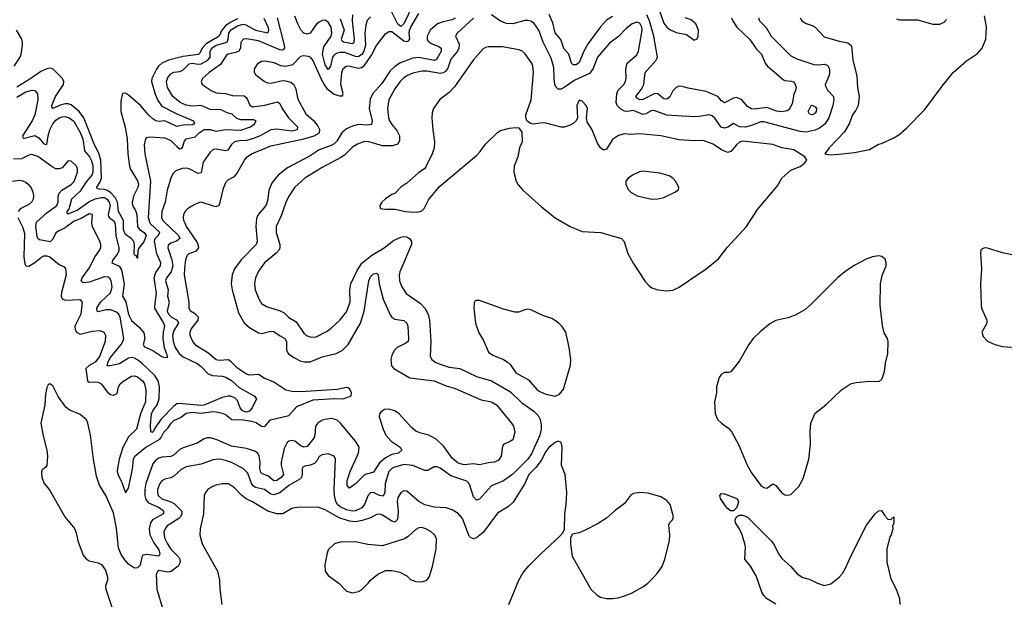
# Model space of a CAD drawing. Header units: inches. Extents: x 2001573 to 2220545, y 644482 to 846830.
# Tile 54 of 256: x 2042170 to 2048681, y 685603 to 689438. Entities that reach past the tile are written whole.
import ezdxf

# ---------------------------------------------------------------- set-up
doc = ezdxf.new("R2010")
doc.units = ezdxf.units.IN
doc.header["$MEASUREMENT"] = 0
doc.layers.add('C0648', color=7, linetype='Continuous')

msp = doc.modelspace()

# ---------------------------------------------------------------- linework, layer by layer
at = {"layer": 'C0648', "color": 5}
for points, elevation in [([(2044767.1, 689530), (2044710, 689409.9), (2044690, 689393.6), (2044670, 689408), (2044630, 689488.1)], 360), ([(2043872.9, 689450), (2043918.2, 689270), (2043920.1, 689250), (2043910, 689237.8), (2043890, 689239.2), (2043750, 689299.2), (2043670, 689312), (2043649.6, 689310.4), (2043633.2, 689290), (2043629.6, 689250), (2043618.1, 689230), (2043599.2, 689220.8), (2043549, 689211), (2043537.1, 689202.9), (2043497.3, 689142.7), (2043422.3, 689090), (2043379.5, 689050), (2043370.3, 689030), (2043376.4, 689010), (2043435.8, 688970), (2043470, 688955), (2043530, 688949.5), (2043577, 688937), (2043654, 688934), (2043666.5, 688926.5), (2043674.6, 688914.6), (2043692.2, 688872.2), (2043710, 688862.8), (2043790, 688872.7), (2043875.2, 688895.2), (2043890, 688884.4), (2043906.4, 688850), (2043947.3, 688790), (2044008, 688730), (2044005.2, 688710), (2043970, 688701.8), (2043870, 688713.4), (2043831, 688709), (2043760.2, 688670), (2043710.4, 688649.6), (2043670, 688640.1), (2043622.6, 688637.4), (2043590, 688630.4), (2043570, 688612.8), (2043545.7, 688574.3), (2043530, 688570.6), (2043470, 688581.2), (2043450, 688578.5), (2043430, 688562.7), (2043383.8, 688496.2), (2043370, 688424.7), (2043350, 688421.8), (2043290, 688451), (2043270, 688456.1), (2043245.3, 688454.7), (2043202.5, 688437.5), (2043182.5, 688417.5), (2043170, 688389.6), (2043144.8, 688310), (2043132.9, 688230), (2043109.6, 688170), (2043108.4, 688130), (2043117.5, 688110), (2043220.1, 688010), (2043229.4, 687990), (2043207.9, 687972.1), (2043170, 687958.9), (2043152.6, 687947.4), (2043148.6, 687930), (2043176.3, 687850), (2043182.3, 687810), (2043171.6, 687770), (2043139.8, 687730), (2043133.5, 687710), (2043151.6, 687651.6), (2043148.2, 687610), (2043157.4, 687570), (2043145.8, 687510), (2043153.1, 687490), (2043173, 687470), (2043211, 687450), (2043219.3, 687430), (2043190, 687381.7), (2043181.4, 687350), (2043185.3, 687310), (2043197.1, 687270), (2043225.1, 687230), (2043250, 687206.8), (2043342.9, 687162.9), (2043370, 687143.5), (2043416.3, 687096.3), (2043444.9, 687084.9), (2043510, 687080.3), (2043533.8, 687073.8), (2043570.4, 687050.4), (2043623.2, 687003.2), (2043720.3, 686950), (2043736.4, 686930), (2043707.6, 686870), (2043690, 686847.7), (2043670, 686842.8), (2043643.2, 686850), (2043628.3, 686870), (2043610, 686919.7), (2043593.9, 686933.9), (2043566.7, 686946.7), (2043547.9, 686947.9), (2043510, 686938.9), (2043390, 686888), (2043370, 686886.2), (2043221.5, 686898.5), (2043210, 686896.1), (2043190, 686881.7), (2043105.7, 686794.3), (2043063.1, 686736.9), (2043050, 686707.6), (2043041.2, 686710), (2043037, 686717), (2043035.4, 686755.4), (2043040.8, 686830), (2043049.5, 686850.5), (2043078, 686890), (2043092.1, 686930), (2043093.8, 687010), (2043085.7, 687050), (2043063.4, 687083.4), (2042982.1, 687162.1), (2042950, 687188.9), (2042930, 687199.1), (2042910, 687202.4), (2042890, 687198.4), (2042830, 687160.7), (2042768.5, 687148.5), (2042749.2, 687149.2), (2042752.8, 687170), (2042770, 687202.7), (2042840.9, 687290), (2042853.1, 687310), (2042857.6, 687330), (2042835.4, 687470), (2042826.3, 687490), (2042806.6, 687506.6), (2042770, 687518.3), (2042741.2, 687518.8), (2042690, 687504.8), (2042681.7, 687510), (2042680.8, 687530), (2042703.9, 687570), (2042770, 687630.2), (2042781.3, 687670), (2042775.5, 687710), (2042765.7, 687725.7), (2042754.1, 687734.1), (2042730, 687737.2), (2042630, 687701.6), (2042590, 687696.5), (2042577.5, 687710), (2042584.1, 687730), (2042630, 687795.2), (2042668, 687872), (2042696.2, 687910), (2042705.5, 687930), (2042706.3, 687950), (2042700.7, 687970), (2042650.5, 688070), (2042647.4, 688092.6), (2042650.6, 688150.6), (2042630, 688153.3), (2042577, 688123), (2042530, 688105.5), (2042470, 688061.5), (2042430, 688042.5), (2042410, 688027.8), (2042390, 687985.7), (2042372.3, 687967.7), (2042301.2, 687981.2), (2042290, 687989.8), (2042284.8, 688004.8), (2042277.3, 688070), (2042282.1, 688097.9), (2042350, 688161.1), (2042416.5, 688210), (2042425.5, 688230), (2042424.3, 688270), (2042430.5, 688290), (2042449.5, 688310.5), (2042510, 688347.5), (2042530, 688368.5), (2042551.9, 688430), (2042552.3, 688450), (2042544.8, 688470), (2042510, 688502), (2042490, 688505.1), (2042450, 688459.3), (2042430, 688450.6), (2042410, 688451.9), (2042384.6, 688464.6), (2042290, 688534.1), (2042250, 688546.2), (2042230, 688542.2), (2042182.5, 688517.5), (2042130, 688516.2)], 360), ([(2042157.7, 688130), (2042190, 688063.1), (2042202.7, 688022.7), (2042198.1, 687870), (2042203.5, 687823.5), (2042210, 687810.8), (2042230, 687807.2), (2042270, 687832.6), (2042316.2, 687870), (2042330, 687876.4), (2042350, 687876.9), (2042370, 687868.5), (2042430, 687818.9), (2042463.1, 687803.1), (2042472.9, 687790), (2042477.4, 687750), (2042445.7, 687634.3), (2042444.4, 687610), (2042450, 687592.2), (2042470, 687581.8), (2042567.8, 687587.8), (2042584.2, 687570), (2042574.1, 687490), (2042535.2, 687410), (2042536.7, 687390), (2042546.5, 687370), (2042570, 687358), (2042650, 687376.6), (2042701, 687381), (2042726.6, 687370), (2042738.2, 687350), (2042735.6, 687310), (2042697.7, 687210), (2042670, 687173), (2042628.8, 687150), (2042606.5, 687130), (2042617.5, 687050), (2042630, 687040.2), (2042670, 687042.7), (2042690, 687039.5), (2042708.6, 687030), (2042750, 686974.9), (2042770, 686958.8), (2042790, 686954.1), (2042814.2, 686965.8), (2042823.7, 687010), (2042833.8, 687030), (2042857.7, 687050), (2042910, 687079.1), (2042930, 687081.8), (2042950, 687075.8), (2042982.5, 687050), (2042996.3, 687030), (2043003.2, 686990), (2043001.7, 686910), (2042969, 686830), (2042941.4, 686730), (2042890, 686677.8), (2042851.3, 686608.7), (2042828.6, 686531.4), (2042816.5, 686470), (2042814.6, 686450), (2042819.3, 686430), (2042842.9, 686382.9), (2042870, 686309), (2042890, 686338.5), (2042916.1, 686463.9), (2042921.6, 686530), (2042931.8, 686550), (2043003.7, 686610), (2043096.8, 686663.2), (2043106.3, 686673.7), (2043123.8, 686710), (2043150, 686736.4), (2043170.6, 686770), (2043190, 686787.4), (2043234.1, 686805.9), (2043270, 686834.1), (2043310, 686841.2), (2043370, 686835), (2043450, 686845.4), (2043482.7, 686842.7), (2043528.5, 686828.5), (2043573.7, 686793.7), (2043648.7, 686791.3), (2043703.2, 686783.2), (2043733, 686773), (2043770, 686749.9), (2043790, 686746.6), (2043829.2, 686790.8), (2043950, 686819.1), (2044001.6, 686878.4), (2044110, 686922.6), (2044251.1, 686931.1), (2044310, 686928.9), (2044363, 686950), (2044363.6, 686970), (2044353.5, 686993.5), (2044343.2, 687003.2), (2044330, 687005.8), (2044270, 686990.6), (2044030, 686975.4), (2043970, 686978.8), (2043930, 686988), (2043850, 687041), (2043786.9, 687066.9), (2043750, 687090.9), (2043690, 687086.4), (2043670, 687092.7), (2043610, 687133.2), (2043570, 687173.2), (2043550, 687186.9), (2043490, 687182.8), (2043470, 687188.7), (2043414.7, 687234.7), (2043340, 687280), (2043315.4, 687310), (2043297.4, 687350), (2043296.3, 687370), (2043304, 687390), (2043350, 687449.7), (2043352.1, 687470), (2043333.4, 687490), (2043299.7, 687510), (2043290.1, 687530), (2043290.5, 687570), (2043260.9, 687750), (2043261, 687790), (2043268.4, 687851.6), (2043279.8, 687880.2), (2043290, 687891.5), (2043339.6, 687910), (2043354, 687930), (2043351.2, 687950), (2043342, 687970), (2043273.9, 688070), (2043256.3, 688110), (2043252.2, 688130), (2043254.4, 688150), (2043265.8, 688174.2), (2043285.9, 688194.1), (2043323.4, 688216.6), (2043366.8, 688233.2), (2043450, 688206.2), (2043470, 688203.5), (2043488.2, 688211.8), (2043496.3, 688230), (2043517.3, 688322.7), (2043534.7, 688365.3), (2043550, 688381.3), (2043590, 688400.4), (2043604.5, 688415.5), (2043657.3, 688510), (2043674.5, 688530), (2043702.8, 688550), (2043830, 688602.8), (2044050, 688650.9), (2044118.3, 688670), (2044151.8, 688690), (2044155, 688710), (2044139.6, 688739.6), (2044121.5, 688761.5), (2044067.6, 688810), (2044011.2, 688910), (2043998, 688978), (2043984.6, 689004.6), (2043962.3, 689022.3), (2043930, 689032.3), (2043907.1, 689032.9), (2043830, 689015.3), (2043810, 689018.3), (2043786, 689030), (2043732.7, 689070), (2043722.4, 689090), (2043722.4, 689110), (2043746.4, 689150), (2043770, 689164.2), (2043793.7, 689166.3), (2043850, 689155.3), (2043895.4, 689135.4), (2043930, 689129.8), (2043977.3, 689142.7), (2044030, 689196.4), (2044050, 689202.5), (2044077.5, 689197.5), (2044091.4, 689191.4), (2044108.8, 689168.8), (2044164, 689044), (2044184.6, 689004.6), (2044202.1, 688982.1), (2044250, 688946.1), (2044285.7, 688934.3), (2044305.7, 688934.3), (2044309.3, 688950), (2044292.7, 689010), (2044299.9, 689090), (2044310, 689116.5), (2044329.3, 689130.7), (2044346, 689134), (2044410, 689118.3), (2044430, 689121.2), (2044447.2, 689132.8), (2044496.7, 689203.3), (2044530, 689266.9), (2044590, 689345.1), (2044603.4, 689356.7), (2044610, 689360.7), (2044630, 689360.2), (2044710, 689299.4), (2044730, 689293.8), (2044741.5, 689298.5), (2044750.9, 689310), (2044746.1, 689350), (2044747.8, 689370), (2044756, 689390), (2044810, 689478.5)], 380), ([(2044490, 689458), (2044467.5, 689432.5), (2044458.2, 689401.8), (2044452.2, 689350), (2044455.9, 689270), (2044445.9, 689230), (2044432.5, 689207.5), (2044407.3, 689192.7), (2044390, 689194.1), (2044320.9, 689220.9), (2044290, 689222.3), (2044270, 689217.7), (2044250, 689205.9), (2044238, 689190), (2044224.7, 689130), (2044210.8, 689109.2), (2044190, 689140.4), (2044171.8, 689210), (2044181.6, 689258.4), (2044229, 689330), (2044235, 689350), (2044230, 689388), (2044210, 689422.7), (2044190, 689435.9), (2044170, 689432.8), (2044150, 689422.9), (2044130, 689407.1), (2044090.5, 689349.5), (2044070, 689341.6), (2044050, 689349.9), (2044030, 689371.3), (2044008.9, 689410), (2043990, 689462)], 360), ([(2044290, 689444.7), (2044315.2, 689370), (2044296.8, 689310), (2044300.6, 689300.6), (2044312.1, 689292.1), (2044370, 689280.3), (2044381.2, 689290), (2044383.6, 689310), (2044371.5, 689430), (2044374, 689470)], 340), ([(2047054.6, 689450), (2047063.1, 689430), (2047106.6, 689386.6), (2047138.5, 689330), (2047270, 689199), (2047310, 689178.6), (2047421.2, 689141.2), (2047450, 689138.7), (2047490, 689143.2), (2047510, 689137.1), (2047516.8, 689130), (2047525, 689110), (2047526, 689090), (2047522.6, 689070), (2047497.1, 689010), (2047498.7, 688998.7), (2047512.6, 688972.6), (2047550.6, 688930.6), (2047554.8, 688910), (2047547.2, 688870), (2047520.9, 688790), (2047493.3, 688746.7), (2047459.2, 688720.8), (2047430, 688706.6), (2047370, 688694), (2047330, 688698.4), (2047090, 688763.2), (2047070, 688763.6), (2047010, 688737.9), (2046967.4, 688727.4), (2046930.5, 688730.5), (2046890, 688752), (2046852.7, 688727.3), (2046830, 688720.9), (2046807.8, 688727.8), (2046767.2, 688787.2), (2046750, 688802.6), (2046730, 688809), (2046650, 688795.9), (2046550, 688799.3), (2046450, 688806.5), (2046370, 688835), (2046350, 688837.5), (2046310, 688815.3), (2046290, 688811.8), (2046230, 688837.4), (2046190, 688831.6), (2046170, 688833.9), (2046145.4, 688845.4), (2046121.5, 688870), (2046114.8, 688890), (2046118.5, 688950), (2046127.5, 688972.5), (2046164.2, 689010), (2046176.1, 689030), (2046180.2, 689050), (2046178, 689110), (2046186.8, 689150), (2046250, 689206.9), (2046262.9, 689230), (2046286.1, 689370), (2046283.1, 689390), (2046270, 689415.6), (2046250, 689422.8), (2046219.7, 689410), (2046180.2, 689379.8), (2046130, 689327.7), (2046070, 689282), (2045990.2, 689190), (2045959.2, 689110), (2045938.6, 689081.4), (2045842.1, 689037.9), (2045770, 688988.9), (2045750, 688979.2), (2045730, 688978.9), (2045715.2, 688995.2), (2045709.5, 689009.5), (2045703.4, 689050), (2045701.3, 689121.3), (2045684.2, 689184.2), (2045630.5, 689290), (2045601.9, 689370), (2045572.8, 689412.8), (2045550, 689428), (2045530, 689433.2), (2045510, 689433), (2045430, 689409.9), (2045390, 689412.2), (2045350, 689429.2), (2045290, 689469.9)], 440), ([(2046090, 689459.9), (2046050, 689434.8), (2046010, 689391.5), (2045930, 689280.9), (2045901.5, 689230), (2045870, 689154.2), (2045850, 689138.8), (2045830, 689138.9), (2045819.4, 689150), (2045802.2, 689210), (2045768.7, 689248.7), (2045747.8, 689307.8), (2045710.9, 689350.9), (2045696.5, 689416.5), (2045671.7, 689471.7)], 420), ([(2046878, 689450), (2046885, 689430), (2046912.9, 689390), (2046996.3, 689310), (2047042.6, 689242.6), (2047074.3, 689210), (2047100.1, 689150), (2047114.8, 689130), (2047221, 689041), (2047230, 689035.5), (2047272.4, 689032.4), (2047286.3, 689026.3), (2047295.5, 689015.5), (2047303.6, 688990), (2047300.9, 688970), (2047290, 688946), (2047278.5, 688881.5), (2047257.2, 688842.8), (2047245, 688835), (2047210, 688827.8), (2047173.5, 688833.5), (2047110, 688857.8), (2047030, 688846.6), (2047010, 688849.1), (2046983.4, 688863.4), (2046943.1, 688910), (2046910, 688922.6), (2046890, 688919.3), (2046830, 688887.2), (2046810, 688900.9), (2046787.3, 688930), (2046710, 688963.7), (2046590, 688985.3), (2046550, 688997.1), (2046530, 688997.5), (2046510, 688989), (2046490, 688968.7), (2046470, 688927.1), (2046450, 688911.8), (2046430, 688915.4), (2046390, 688947.1), (2046370, 688949.1), (2046290, 688910.5), (2046270, 688908.8), (2046256.3, 688916.3), (2046244.2, 688930), (2046281.4, 688978.6), (2046296.6, 689010), (2046305.9, 689090), (2046378.5, 689170), (2046387, 689190), (2046364, 689330), (2046335.5, 689430), (2046316.8, 689470)], 420), ([(2046403.6, 689490), (2046430, 689414.5), (2046450, 689389.1), (2046470, 689374), (2046510, 689352.8), (2046579.3, 689339.3), (2046630, 689303.5), (2046649, 689311), (2046656.8, 689330), (2046658.7, 689370), (2046640.9, 689410), (2046610, 689437.7), (2046570, 689450.2)], 380), ([(2047330.4, 689450), (2047343, 689430), (2047370, 689412.4), (2047410, 689400.4), (2047430, 689388.4), (2047490, 689326), (2047590, 689296.1), (2047645.8, 689285.8), (2047670, 689264.7), (2047680.3, 689170), (2047706.1, 689066.1), (2047709.3, 688990), (2047720.2, 688930), (2047714, 688870), (2047700, 688840), (2047678, 688810), (2047655.8, 688750), (2047623.9, 688696.1), (2047522, 688590), (2047494, 688550), (2047530, 688544), (2047590, 688548.4), (2047690, 688560.3), (2047790, 688579.6), (2047850, 688614.9), (2047870, 688619.5), (2047946.5, 688653.5), (2047982.9, 688677.1), (2048037.4, 688722.6), (2048156.5, 688843.5), (2048270, 688999.3), (2048342.9, 689090), (2048430, 689166.4), (2048504.6, 689215.4), (2048534.7, 689250), (2048558.9, 689310), (2048564, 689390), (2048550, 689464)], 460), ([(2042150, 688926.3), (2042210, 688961.7), (2042253.1, 688973.1), (2042270.6, 688970.6), (2042288.1, 688948.1), (2042289.8, 688910), (2042279.6, 688850), (2042270.9, 688810), (2042253.3, 688770), (2042188.4, 688670), (2042192.7, 688652.7), (2042270, 688671.9), (2042297.1, 688657.1), (2042330, 688617.4), (2042350, 688612.3), (2042357.3, 688670), (2042369.3, 688710), (2042390, 688749.9), (2042410, 688774.2), (2042431.7, 688790), (2042450, 688796.7), (2042470, 688797.1), (2042496.8, 688790), (2042527, 688767), (2042570, 688692.9), (2042588.5, 688650), (2042598.5, 688570), (2042632.6, 688530), (2042645.6, 688505.6), (2042652.8, 688472.8), (2042652.7, 688430), (2042646.4, 688410), (2042610, 688365.7), (2042570, 688304.1), (2042512.1, 688250), (2042494.5, 688185.5), (2042482.2, 688170), (2042481.5, 688161.5), (2042490, 688154.3), (2042550, 688178.4), (2042627.7, 688232.3), (2042670, 688253), (2042710, 688262.6), (2042730, 688261), (2042750, 688248.9), (2042762.7, 688230), (2042769.2, 688210), (2042754.7, 688150), (2042757, 688137.1), (2042765.3, 688125.3), (2042790, 688109.3), (2042801.9, 688090), (2042806.1, 688010), (2042826.6, 687930), (2042825.1, 687910), (2042817.5, 687890), (2042786.6, 687850), (2042779.7, 687830), (2042827.4, 687807.4), (2042842.7, 687782.7), (2042860.4, 687690), (2042849.4, 687609.4), (2042872.3, 687572.3), (2042890, 687488.4), (2042910, 687447.9), (2042962.9, 687402.9), (2042990, 687366.3), (2042997.9, 687330), (2042986.2, 687290), (2042994.9, 687274.9), (2043050, 687249.1), (2043110, 687210.9), (2043130, 687202.7), (2043150, 687206), (2043128, 687268), (2043118.2, 687330), (2043120.5, 687370), (2043129.2, 687410), (2043122.5, 687430), (2043064.2, 687530), (2043062.9, 687542.9), (2043073.8, 687630), (2043059.5, 687730), (2043070, 687766.2), (2043102, 687810), (2043104.1, 687830), (2043076.6, 687890), (2043061, 687970), (2043065.9, 687990), (2043086.3, 688010), (2043095.7, 688030), (2043033.6, 688090), (2043022.2, 688130), (2043036.6, 688370), (2042999.5, 688550), (2042996, 688610), (2043004, 688650), (2043010, 688659.6), (2043030, 688664.4), (2043130, 688656.7), (2043170, 688638.9), (2043210, 688599.9), (2043230, 688584.5), (2043234.9, 688585.1), (2043246.2, 688593.8), (2043256.8, 688630), (2043270, 688651.1), (2043330, 688663.7), (2043357.7, 688690), (2043390, 688710.9), (2043430, 688712.7), (2043470, 688701.7), (2043529.1, 688710.9), (2043632.5, 688707.5), (2043695.5, 688730), (2043722.2, 688750), (2043734, 688770), (2043715.1, 688775.1), (2043630, 688776.2), (2043604.9, 688784.9), (2043574.3, 688814.3), (2043541.2, 688821.2), (2043501.4, 688841.4), (2043430, 688843.9), (2043370, 688871.2), (2043310, 688865.7), (2043270, 688873.5), (2043230.2, 688890), (2043183, 688930), (2043147.5, 688990), (2043141.9, 689030), (2043150, 689055.1), (2043170, 689081.2), (2043190, 689091.3), (2043230, 689095.5), (2043250, 689105.7), (2043290, 689147), (2043310, 689151.2), (2043350, 689143.6), (2043370, 689146.3), (2043413.3, 689170), (2043428.9, 689190), (2043430.1, 689230), (2043440.1, 689250), (2043470, 689270.2), (2043542.6, 689290), (2043549.4, 689310), (2043553.8, 689350), (2043559.9, 689360.1), (2043570, 689373.4), (2043610, 689398.8), (2043647.7, 689407.7), (2043664.9, 689404.9), (2043728.8, 689368.8), (2043810, 689350.9), (2043818.1, 689370), (2043814.4, 689385.6), (2043787.1, 689447.1)], 340), ([(2043610, 689443), (2043561.2, 689418.8), (2043530, 689397.1), (2043507.2, 689370), (2043489.2, 689330), (2043402.3, 689277.7), (2043377.4, 689250), (2043362.2, 689217.8), (2043352.5, 689207.5), (2043250, 689195.4), (2043154.6, 689170), (2043109.2, 689150), (2043087, 689130), (2043074.1, 689110), (2043043.9, 689050), (2043041.2, 689030), (2043065.4, 688945.4), (2043084.2, 688904.2), (2043110, 688866.6), (2043210, 688816.5), (2043318.4, 688770), (2043326.3, 688750), (2043310, 688742.1), (2043250, 688740.6), (2043210, 688732.7), (2043130.3, 688770.3), (2043090, 688765.9), (2043070, 688769.2), (2043050, 688781.7), (2043020.9, 688810), (2042969.9, 688870), (2042890, 688938.2), (2042870, 688951.9), (2042850, 688949.5), (2042839, 688901), (2042838.4, 688830), (2042867.2, 688727.2), (2042881.3, 688650), (2042885.7, 688550), (2042896.8, 688470), (2042902.1, 688450), (2042950, 688373), (2042955.4, 688350), (2042951.1, 688328.9), (2042922.8, 688270), (2042912.7, 688230), (2042916.6, 688210), (2042936.3, 688176.3), (2042944.2, 688150), (2042948.3, 688070), (2042961.2, 688050), (2042992.7, 688030), (2043005.8, 688010), (2042990, 687968), (2042955.1, 687924.9), (2042950.2, 687910), (2042950, 687858), (2042939.3, 687879.3), (2042930, 687881.2), (2042927.6, 687890), (2042928.4, 687950), (2042924.4, 687970), (2042907.9, 687990), (2042870, 688017.6), (2042862.6, 688030), (2042857.5, 688050), (2042856.1, 688110), (2042822.4, 688170), (2042817.3, 688230), (2042801.3, 688261.3), (2042773, 688293), (2042750, 688308.3), (2042730, 688315.9), (2042697, 688317), (2042682.3, 688322.3), (2042679.4, 688330), (2042699, 688361), (2042709.9, 688390), (2042706.7, 688510), (2042694.3, 688554.3), (2042665.1, 688610), (2042594.9, 688790), (2042563.1, 688830), (2042510, 688875.9), (2042490, 688882.3), (2042470, 688882), (2042444.1, 688875.9), (2042390, 688851.2), (2042382, 688862), (2042381.6, 688870), (2042405.9, 688930), (2042459.9, 689010), (2042461.3, 689030), (2042454, 689050), (2042390, 689112.8), (2042370, 689118.1), (2042350, 689114.3), (2042310, 689095.6), (2042236.2, 689043.8), (2042150, 688991.3)], 320), ([(2045050, 689447.8), (2045030, 689437.7), (2044970, 689424.7), (2044932.8, 689410), (2044884.6, 689370), (2044864.1, 689330), (2044863.9, 689310), (2044870, 689298), (2044890, 689281), (2044941.3, 689261.3), (2044957, 689250), (2044956.9, 689230), (2044925.6, 689174.4), (2044910, 689168.1), (2044810, 689188.6), (2044770, 689183.1), (2044687.9, 689152.1), (2044651.6, 689128.4), (2044620.8, 689099.2), (2044564.4, 689015.7), (2044506.3, 688950), (2044486.9, 688913.1), (2044480.3, 688850), (2044500.5, 688770), (2044495.7, 688744.3), (2044470, 688740.4), (2044410, 688744.9), (2044370, 688734.9), (2044330, 688716.2), (2044300.4, 688690), (2044266.4, 688633.6), (2044250, 688616.6), (2044230, 688605.3), (2044150, 688577.3), (2044090, 688538.5), (2043941.9, 688458.1), (2043878.6, 688410), (2043839.3, 688360.7), (2043818.1, 688310), (2043810.1, 688249.9), (2043801.1, 688218.9), (2043790, 688199.3), (2043748.4, 688151.6), (2043736.7, 688123.3), (2043730.5, 688070), (2043740.6, 687970), (2043734.4, 687950), (2043633.5, 687850), (2043591, 687790), (2043576.1, 687750), (2043569.5, 687690), (2043575.3, 687650), (2043617.9, 687497.9), (2043653.7, 687433.7), (2043690, 687401.8), (2043750, 687366.7), (2043770, 687361.8), (2043830, 687376.6), (2043850, 687374.8), (2043887.9, 687347.9), (2043923.9, 687330), (2043935.1, 687310), (2043933.7, 687253.7), (2043944.9, 687230), (2043982.6, 687202.6), (2044030, 687180.2), (2044053.7, 687173.7), (2044090, 687174.6), (2044170, 687207.4), (2044262.9, 687230), (2044301.7, 687250), (2044342.9, 687290), (2044422.6, 687430), (2044449, 687510), (2044478.5, 687710), (2044490, 687737.8), (2044502.3, 687750), (2044510, 687756.2), (2044530, 687760.3), (2044539.6, 687750), (2044547.4, 687690), (2044573.4, 687590), (2044622.2, 687482.2), (2044630.1, 687470.1), (2044650, 687458), (2044710, 687448.2), (2044730.6, 687430.6), (2044736.1, 687410), (2044741.5, 687330), (2044738, 687310), (2044722.5, 687297.5), (2044666.3, 687270), (2044646, 687250), (2044630, 687217), (2044623.2, 687190), (2044627.6, 687147.6), (2044644.2, 687130), (2044749.2, 687069.2), (2044910, 687048.8), (2044990, 687015.8), (2045050, 686998.9), (2045222.4, 686922.4), (2045290, 686909.3), (2045323.2, 686890), (2045422.7, 686770), (2045435.6, 686750), (2045444.2, 686710), (2045430, 686659.3), (2045410, 686644.5), (2045371.3, 686630), (2045363, 686617), (2045353.1, 686550), (2045335.8, 686524.2), (2045310, 686510.8), (2045270, 686506.8), (2045210, 686492.8), (2045170, 686500.2), (2045110, 686493.4), (2045070, 686503.7), (2045030, 686538), (2044974.4, 686614.4), (2044923.9, 686663.9), (2044876.1, 686690), (2044822.8, 686702.8), (2044790, 686716.6), (2044760.7, 686740.7), (2044680.4, 686830), (2044650, 686849.9), (2044610, 686862.4), (2044581.7, 686858.3), (2044558, 686842), (2044549.4, 686830), (2044548.1, 686810), (2044553.1, 686790), (2044572.6, 686730), (2044591.8, 686690), (2044627.5, 686650), (2044686.4, 686610), (2044697.4, 686590), (2044675.8, 686570), (2044630, 686561.7), (2044590, 686540.5), (2044550, 686506.1), (2044510, 686444.7), (2044450, 686427.3), (2044390, 686366.6), (2044350, 686338.7), (2044336, 686356), (2044336.5, 686390), (2044355.2, 686450), (2044410.3, 686569.7), (2044414.3, 686610), (2044390.4, 686650), (2044290, 686771.2), (2044270, 686787.7), (2044250, 686795.4), (2044230, 686798.8), (2044190, 686794.2), (2044170, 686788.5), (2044140.7, 686770), (2044125.5, 686750), (2044121.1, 686690), (2044114.3, 686670), (2044070, 686614.6), (2044050, 686611.2), (2044030, 686619.9), (2043990, 686649.5), (2043970, 686655.2), (2043950, 686650.9), (2043938.9, 686641.1), (2043917.8, 686602.2), (2043899.2, 686510), (2043899.1, 686490), (2043914.8, 686430), (2043899.8, 686410), (2043869.9, 686389.9), (2043850, 686387.1), (2043810, 686421.1), (2043774.4, 686434.4), (2043763.6, 686443.6), (2043757.3, 686470), (2043759.9, 686510), (2043754.3, 686550), (2043743.7, 686570), (2043730, 686581.5), (2043670, 686602.1), (2043570, 686616.3), (2043470, 686661.2), (2043430, 686671.1), (2043409.1, 686670.9), (2043390, 686664.9), (2043343.7, 686636.3), (2043250, 686605.4), (2043230, 686594.4), (2043184.7, 686555.3), (2043170, 686549.4), (2043110, 686544.7), (2043090, 686536.9), (2043070, 686523.9), (2043050, 686500.3), (2043003.3, 686370), (2042996.9, 686330), (2042997, 686290), (2043003.4, 686263.4), (2043021.2, 686241.2), (2043091.6, 686210), (2043120.8, 686190), (2043120.2, 686170), (2043047.5, 686130), (2043035, 686110), (2043025.6, 686070), (2043029.7, 686029.7), (2043057.9, 685977.9), (2043091.1, 685930), (2043096.8, 685903.2), (2043090, 685889.9), (2043010, 685900.2), (2042985.2, 685894.8), (2042977.1, 685882.9), (2042965.6, 685830), (2042950, 685811.9), (2042930, 685810.6), (2042890, 685836.2), (2042864.8, 685864.8), (2042841, 685901), (2042823.4, 685943.4), (2042810, 686074), (2042790, 686174.7), (2042740.7, 686290), (2042698.1, 686358.2), (2042677.2, 686417.2), (2042657.3, 686530), (2042638.6, 686690), (2042620.9, 686770), (2042612.1, 686790), (2042570, 686825.7), (2042498.1, 686858.1), (2042475.1, 686875.1), (2042424.8, 686944.7), (2042390, 687015.3), (2042370, 687028.7), (2042358, 687022), (2042350, 687006), (2042340.9, 686959.1), (2042335.3, 686890), (2042310.3, 686770), (2042325.1, 686685.1), (2042350.4, 686590), (2042354, 686550), (2042350.5, 686489.5), (2042342.8, 686477.2), (2042319.6, 686460.4), (2042314, 686446), (2042315.8, 686410), (2042332.2, 686370), (2042366.8, 686326.8), (2042468.9, 686150), (2042531.4, 686071.4), (2042543.2, 686043.2), (2042553.4, 685990), (2042590, 685894.9), (2042610, 685870.4), (2042630, 685858.9), (2042690, 685845), (2042710, 685833.5), (2042736.9, 685796.9), (2042751.3, 685750), (2042750.2, 685730), (2042737.7, 685690), (2042738.8, 685670), (2042798, 685498)], 420), ([(2045170, 689447.6), (2045062.4, 689350), (2045052.4, 689330), (2045076.4, 689276.4), (2045075, 689250), (2045064.3, 689230), (2045021.7, 689178.3), (2045001.8, 689118.2), (2044985.2, 689094.8), (2044970, 689086), (2044950, 689082.3), (2044862.4, 689097.6), (2044830, 689098.9), (2044770, 689084.7), (2044733.4, 689070), (2044710, 689054), (2044685.5, 689030), (2044650, 688980.9), (2044610, 688907.6), (2044601.7, 688850), (2044608.7, 688790), (2044615.8, 688770), (2044630, 688745.8), (2044664.6, 688704.6), (2044680.6, 688670), (2044682, 688638), (2044670, 688615.8), (2044635.9, 688604.1), (2044570, 688603.2), (2044479.3, 688630), (2044450, 688632.4), (2044404.7, 688615.3), (2044370, 688594.7), (2044317.2, 688542.8), (2044293.9, 688526.1), (2044170, 688459.8), (2044056.5, 688390), (2043990, 688331.2), (2043949.1, 688270), (2043930, 688229.4), (2043899.6, 688140.4), (2043866.7, 688070), (2043865.5, 688030), (2043890.2, 687950), (2043890.2, 687930), (2043884.8, 687915.2), (2043866.2, 687893.8), (2043789, 687830), (2043750, 687773.6), (2043729.2, 687730), (2043723.6, 687690), (2043728.1, 687650), (2043751.1, 687591.1), (2043770, 687560.3), (2043801.7, 687541.7), (2043893.1, 687513.1), (2043918.7, 687498.7), (2043950, 687467.1), (2043998.4, 687438.4), (2044050, 687364.9), (2044070, 687347.2), (2044098.5, 687338.5), (2044130, 687340.9), (2044202.4, 687377.6), (2044230, 687396.9), (2044290, 687452.4), (2044330, 687504.9), (2044355.5, 687570), (2044353.7, 687650), (2044359.9, 687690), (2044400.6, 687779.4), (2044432.9, 687827.1), (2044498.5, 687881.5), (2044579.1, 687930), (2044642.9, 687977.1), (2044690, 687999.7), (2044710, 688004.5), (2044730, 688001.3), (2044750, 687988.4), (2044760.2, 687970), (2044761.6, 687950), (2044684.1, 687770), (2044679.3, 687750), (2044682.6, 687710), (2044697.3, 687670), (2044726.3, 687626.3), (2044820, 687560), (2044848.1, 687530), (2044870.9, 687490.9), (2044880.2, 687450), (2044889.3, 687310), (2044883.6, 687210), (2044894.9, 687190), (2044921.3, 687170), (2044974.4, 687150), (2045010, 687140.1), (2045081.6, 687130), (2045190, 687076.6), (2045290, 687048.9), (2045416.5, 686976.5), (2045490, 686904.5), (2045570, 686849.3), (2045599.6, 686819.6), (2045612.8, 686792.8), (2045618.7, 686758.7), (2045618.5, 686730), (2045610.5, 686690), (2045553.9, 686566.1), (2045530.3, 686529.7), (2045430, 686430.5), (2045370, 686388.5), (2045290, 686355.2), (2045210, 686266.9), (2045190, 686260.5), (2045170, 686282.4), (2045145, 686365), (2045126.3, 686386.3), (2045020, 686420), (2044950, 686470.7), (2044930, 686480.4), (2044910, 686480.5), (2044870, 686455.6), (2044850, 686456.5), (2044770, 686489.3), (2044710, 686495.4), (2044643.8, 686476.2), (2044630, 686468.5), (2044611.6, 686448.4), (2044587.5, 686370), (2044584.7, 686310), (2044573.2, 686286.8), (2044550, 686290.5), (2044510, 686309.2), (2044490, 686308.1), (2044472.9, 686287.1), (2044451, 686230), (2044431.4, 686208.6), (2044390, 686189.6), (2044370, 686187.7), (2044330, 686196), (2044290, 686214.4), (2044272.6, 686230), (2044261, 686250), (2044252.8, 686290), (2044250.6, 686330), (2044258.9, 686530), (2044249.3, 686550), (2044210, 686565.1), (2044170, 686560.4), (2044150, 686547.3), (2044137.5, 686522.5), (2044118.5, 686501.5), (2044090, 686490.5), (2044055.1, 686484.9), (2044042.6, 686477.4), (2044038.9, 686470), (2044038.6, 686430), (2044032.7, 686410), (2044022.6, 686397.4), (2043950, 686356), (2043890, 686308.4), (2043850, 686294.7), (2043830, 686299.9), (2043789.2, 686329.2), (2043730, 686343.1), (2043713.3, 686353.3), (2043702.2, 686370), (2043678.1, 686438.1), (2043646.8, 686470), (2043570, 686509.3), (2043530, 686522.7), (2043490, 686529.8), (2043450, 686527.1), (2043370, 686497.4), (2043270, 686479.5), (2043238, 686462), (2043190, 686418.8), (2043170, 686408.3), (2043130, 686398.1), (2043110, 686386.6), (2043095.7, 686370), (2043081.2, 686330), (2043080.6, 686310), (2043086.2, 686290), (2043110, 686267.4), (2043170, 686249.3), (2043194.8, 686234.8), (2043240.1, 686190), (2043243.1, 686170), (2043233.1, 686150), (2043221.4, 686138.6), (2043146, 686090), (2043131, 686070), (2043123.9, 686050), (2043127.4, 686010), (2043146.4, 685970), (2043170, 685934.8), (2043221.5, 685881.5), (2043229.5, 685870), (2043232, 685850), (2043217.8, 685822.2), (2043172, 685788), (2043150, 685782.5), (2043090, 685793.3), (2043083.1, 685790), (2043071.5, 685770), (2043075.8, 685670), (2043118, 685530)], 440), ([(2048299.4, 689440.6), (2048280.7, 689419.3), (2048253.2, 689406.8), (2048210, 689407.1), (2048110, 689435.1), (2047990, 689436.3), (2047970, 689442)], 460), ([(2042132.6, 689130), (2042172.1, 689190), (2042179.9, 689210), (2042187.8, 689267.8), (2042189.1, 689290), (2042184.1, 689310), (2042149, 689370)], 320), ([(2042122, 688370), (2042170, 688375.6), (2042191.7, 688371.7), (2042210, 688362.4), (2042228.5, 688348.5), (2042245.2, 688325.2), (2042256.6, 688296.6), (2042261.1, 688270), (2042258.3, 688250), (2042250, 688233.4), (2042230, 688216), (2042173.6, 688186.4), (2042159.8, 688170)], 380), ([(2048730, 687882.9), (2048670, 687895.6), (2048570, 687926), (2048551.1, 687928.9), (2048536.9, 687923.1), (2048526.8, 687913.2), (2048524, 687896), (2048530.4, 687790), (2048523.1, 687690), (2048528.9, 687550), (2048530.3, 687530), (2048565.7, 687450), (2048565.7, 687430), (2048533.1, 687370), (2048541.8, 687341.8), (2048570, 687310.4), (2048618, 687290), (2048670, 687276.5), (2048750, 687268.5)], 460), ([(2045405.1, 685570), (2045470.7, 685729.3), (2045500, 685780), (2045536, 685824), (2045615.1, 685905), (2045740.2, 686019.8), (2045759.3, 686040.7), (2045773.6, 686066.4), (2045774.5, 686170), (2045784.5, 686230), (2045787, 686310), (2045776.3, 686430), (2045751.8, 686491.8), (2045757.4, 686610), (2045750, 686642), (2045730, 686649.3), (2045710, 686640.9), (2045670, 686607.6), (2045650, 686580.7), (2045618.4, 686521.6), (2045583.9, 686476.1), (2045536.5, 686430), (2045510.7, 686369.3), (2045433.4, 686246.6), (2045402.2, 686217.8), (2045330, 686174), (2045233.8, 686046.2), (2045190, 686011.1), (2045170, 686004.7), (2045150, 686011.5), (2045142, 686022), (2045097.3, 686137.3), (2045070, 686172.2), (2045030, 686194.7), (2044990, 686208.7), (2044910, 686212.4), (2044850, 686228.2), (2044810, 686250.8), (2044730, 686319.7), (2044710, 686321.3), (2044691.2, 686308.8), (2044670, 686277.6), (2044665.2, 686250), (2044672.1, 686192.1), (2044670.9, 686149.1), (2044666.4, 686130), (2044650, 686114.4), (2044630, 686121.1), (2044570, 686160.2), (2044550, 686167), (2044530, 686163.9), (2044490, 686142), (2044435.5, 686124.5), (2044390, 686117), (2044350, 686120.1), (2044282.8, 686142.8), (2044190, 686195.4), (2044149.1, 686210.9), (2044030, 686213.1), (2043990, 686209.8), (2043970, 686203.9), (2043910, 686168.8), (2043870, 686169), (2043810, 686186.2), (2043710, 686248.3), (2043667.6, 686267.6), (2043638.4, 686290), (2043590, 686341.5), (2043550, 686366.6), (2043510, 686367), (2043470, 686358.2), (2043445.5, 686350), (2043412.4, 686327.6), (2043398.4, 686310), (2043390.3, 686289.7), (2043386, 686170), (2043364.4, 686070), (2043360.8, 686030), (2043376.9, 685970), (2043478.7, 685790), (2043490.4, 685730), (2043492.4, 685670), (2043507.3, 685570)], 460), ([(2047170, 685571.1), (2047108.3, 685610), (2047090, 685628.3), (2047077.8, 685650), (2047039.4, 685759.4), (2047003.3, 685823.3), (2046965.2, 685870), (2046969.4, 685950), (2046965.1, 685970), (2046947.6, 686030), (2046929.6, 686070), (2046903.5, 686110), (2046901.7, 686130), (2046909.7, 686150.3), (2046930, 686160.8), (2046950, 686161.2), (2046981.3, 686150), (2047138.7, 685990), (2047154.9, 685970), (2047190, 685902), (2047210, 685873.4), (2047270, 685820.7), (2047311.8, 685771.8), (2047348.9, 685748.9), (2047390, 685737.1), (2047444.7, 685710), (2047490, 685694), (2047534, 685706), (2047590, 685750.7), (2047610, 685774), (2047631.6, 685810), (2047670, 685898.8), (2047770, 686094.8), (2047827.6, 686170), (2047850, 686188.2), (2047870, 686190.6), (2047890, 686156), (2047910, 686134.8), (2047930, 686132), (2047951, 686150), (2047950, 686106), (2047942, 686090), (2047944.7, 686070), (2047932.7, 686030), (2047923.4, 686016.6), (2047904.5, 685935.5), (2047904.9, 685850), (2047930, 685738), (2047964.9, 685670), (2047987.7, 685610), (2047990.4, 685570)], 440)]:
    msp.add_lwpolyline(points, dxfattribs=dict(at, elevation=elevation))
for points, elevation in [([(2045270, 689259.6), (2045250, 689254.5), (2045235.3, 689244.7), (2045168.9, 689170), (2045045.1, 688994.9), (2045010, 688956.3), (2044948, 688910), (2044906, 688850), (2044898, 688822), (2044896.4, 688790), (2044901.3, 688710), (2044914, 688630), (2044910.4, 688590), (2044898.4, 688550), (2044856.1, 688463.9), (2044847.7, 688452.2), (2044810, 688427), (2044730, 688356), (2044690.5, 688329.5), (2044650.5, 688289.5), (2044630, 688281.2), (2044590, 688254), (2044564.7, 688230), (2044552, 688210), (2044554, 688190), (2044590, 688184), (2044650, 688183.8), (2044722, 688170), (2044774.7, 688165.3), (2044810, 688166.4), (2044830, 688173.4), (2044844.5, 688190), (2044873.6, 688246.4), (2044945.1, 688334.9), (2045190, 688540.7), (2045214.5, 688565.5), (2045250, 688614.8), (2045330, 688691.3), (2045350, 688704.7), (2045410, 688721), (2045450, 688724.7), (2045470, 688722), (2045490, 688694), (2045493.4, 688630), (2045474, 688590), (2045463, 688530), (2045440.5, 688470), (2045437.1, 688430), (2045452.2, 688370), (2045465.9, 688345.9), (2045496.4, 688310), (2045620, 688200), (2045710, 688126.7), (2045810, 688070.4), (2045890, 688037), (2046012, 688030), (2046150.3, 687990.3), (2046168, 687970), (2046191.5, 687891.6), (2046226.5, 687826.5), (2046306.1, 687706.1), (2046330, 687678.8), (2046350, 687664), (2046390.5, 687650.5), (2046450, 687644.9), (2046490, 687648.4), (2046530, 687668.9), (2046709.7, 687790.3), (2046790, 687856.4), (2046849, 687931), (2046977, 688070), (2047050, 688182), (2047181.3, 688338.7), (2047210, 688390.6), (2047270, 688442), (2047330, 688467.7), (2047359, 688490), (2047375.3, 688510), (2047361.2, 688530), (2047290, 688577.2), (2047210, 688590.8), (2047150, 688611.6), (2046950, 688633.7), (2046930, 688627), (2046910, 688610.7), (2046873.1, 688566.9), (2046850, 688559.5), (2046810, 688576.3), (2046755.8, 688615.8), (2046690, 688638.3), (2046630, 688636.5), (2046530, 688643), (2046410, 688669.9), (2046270, 688683.7), (2046210, 688678.8), (2046170, 688682.9), (2046130, 688672.7), (2046090, 688645.8), (2046050, 688582.7), (2046030, 688575.8), (2046010, 688590.8), (2045990, 688620.4), (2045955.3, 688710), (2045923.6, 688763.6), (2045917.2, 688790), (2045925.4, 688850), (2045915.1, 688870), (2045890, 688899.5), (2045870, 688906), (2045855.3, 688870), (2045858.9, 688790), (2045850.4, 688770), (2045830, 688751.3), (2045810, 688740.5), (2045770, 688728.4), (2045750, 688727.1), (2045650, 688754.7), (2045624.4, 688755.6), (2045567.6, 688747.6), (2045550, 688752.3), (2045526.6, 688766.6), (2045516, 688790), (2045516.2, 688810), (2045551.4, 688908.6), (2045568.2, 689090), (2045563.7, 689130), (2045553.4, 689153.4), (2045510, 689215.4), (2045490, 689232.2), (2045470, 689239.2), (2045361.6, 689258.4)], 460), ([(2047410, 688808.3), (2047393.6, 688813.6), (2047384, 688830), (2047404, 688870), (2047410, 688872.7), (2047430, 688862.8), (2047438, 688850), (2047437.1, 688830), (2047430, 688819.3)], 420), ([(2046290, 688436.8), (2046267.7, 688432.3), (2046222, 688410), (2046193.4, 688390), (2046179.1, 688370), (2046177.3, 688350), (2046194.6, 688314.6), (2046214.6, 688294.6), (2046252.4, 688272.4), (2046350, 688250.4), (2046390, 688252.7), (2046430, 688263), (2046503.3, 688296.7), (2046526.3, 688313.7), (2046529.4, 688330), (2046507.6, 688370), (2046490, 688389.6), (2046464.9, 688404.9), (2046402.5, 688422.5)], 480), ([(2047850, 687875.1), (2047810, 687869.6), (2047766.8, 687853.2), (2047687.9, 687812.1), (2047625.5, 687770), (2047578, 687730), (2047404.4, 687555.6), (2047361.1, 687518.9), (2047297.4, 687482.6), (2047250, 687466.6), (2047170, 687448.3), (2047130, 687426.3), (2047065.8, 687374.2), (2047020.4, 687330), (2046992.4, 687290), (2046930, 687181.2), (2046872.2, 687107.8), (2046856.4, 687103.6), (2046830, 687104.7), (2046810, 687092.8), (2046795.6, 687070), (2046778.3, 687010), (2046776.9, 686970), (2046763.6, 686910), (2046770, 686831.3), (2046786.7, 686790), (2046810, 686768.2), (2046856.3, 686736.3), (2046879.3, 686710), (2046924.4, 686624.4), (2046981.3, 686490), (2047010, 686440.7), (2047070, 686356.3), (2047090, 686342.4), (2047110, 686338), (2047150, 686367.7), (2047170, 686355.5), (2047210, 686307.2), (2047230, 686295.8), (2047250, 686293), (2047270, 686297.3), (2047321.2, 686350), (2047338.9, 686381.1), (2047352.3, 686410), (2047389.3, 686530), (2047399.5, 686630), (2047398, 686710), (2047402.7, 686770), (2047430, 686836), (2047501.2, 686890), (2047604, 686990), (2047650, 687021), (2047670, 687031), (2047702, 687038), (2047790, 687046.8), (2047850, 687044.7), (2047870, 687056), (2047875.6, 687070), (2047889.6, 687110.4), (2047894.6, 687165.4), (2047910.7, 687230), (2047911.9, 687310), (2047907.6, 687330), (2047887.3, 687367.2), (2047875.6, 687415.6), (2047860.5, 687550), (2047862, 687690), (2047874.2, 687745.8), (2047899.6, 687810), (2047900.7, 687830), (2047893.1, 687853.1), (2047871.2, 687871.2)], 460), ([(2045190, 687581.2), (2045182.5, 687577.5), (2045174.8, 687565.2), (2045174, 687530), (2045184.9, 687430), (2045205.7, 687365.7), (2045236.3, 687316.3), (2045270, 687239.1), (2045297.7, 687217.8), (2045370, 687189.1), (2045394.3, 687174.3), (2045414.9, 687154.9), (2045450, 687102.3), (2045534.8, 687054.8), (2045590, 686992.3), (2045610, 686978.4), (2045650, 686961.6), (2045710, 686948.4), (2045738.8, 686961.2), (2045766, 686994), (2045812.9, 687152.9), (2045814.7, 687190), (2045803.5, 687270), (2045780.4, 687370), (2045755.1, 687410), (2045732.6, 687432.6), (2045690, 687461.4), (2045630, 687482.2), (2045550, 687519), (2045530, 687522.6), (2045510, 687519.4), (2045470, 687503.1), (2045443.3, 687503.3), (2045370, 687522.6), (2045210, 687579.5)], 460), ([(2046270, 686309.7), (2046230, 686304), (2046208.5, 686290), (2046170, 686236.9), (2046108.2, 686191.8), (2046050, 686140.7), (2045995.1, 686104.9), (2045910, 686061.2), (2045870, 686044), (2045826.4, 686033.6), (2045812, 686010), (2045811.3, 685968.7), (2045824, 685890), (2045947, 685670), (2045988.2, 685630), (2046010, 685618), (2046050, 685608.9), (2046090, 685608.7), (2046126.7, 685613.3), (2046170, 685626), (2046215.2, 685644.8), (2046290, 685686), (2046323.7, 685710), (2046357.1, 685742.9), (2046386.2, 685773.8), (2046418.3, 685821.7), (2046437, 685870), (2046467.3, 685990), (2046469.6, 686030), (2046463, 686097), (2046468.2, 686111.8), (2046486, 686130), (2046494, 686150), (2046470.9, 686230.9), (2046450, 686256.2), (2046410, 686281.3), (2046325.4, 686305.4)], 460), ([(2046890, 686189.6), (2046869.4, 686190), (2046850, 686205.1), (2046829.7, 686230), (2046805.1, 686270), (2046800.7, 686290), (2046810, 686304), (2046830, 686301.1), (2046911.8, 686270), (2046923.1, 686250), (2046919.6, 686230), (2046911, 686209)], 440), ([(2044830, 686077.7), (2044810, 686077.4), (2044790, 686066.3), (2044739.8, 686020.2), (2044715.4, 686004.6), (2044570, 685958), (2044472.8, 685967.2), (2044390, 685983), (2044290, 685981.3), (2044250.8, 685970), (2044210.8, 685930), (2044200.5, 685899.5), (2044188.2, 685830), (2044190.8, 685790), (2044210, 685761), (2044281, 685710), (2044330, 685658), (2044370, 685646.8), (2044410, 685656), (2044430, 685666), (2044475.3, 685710), (2044489, 685730), (2044539, 685770), (2044590, 685793.4), (2044630, 685794), (2044683.5, 685783.5), (2044730, 685758), (2044754.4, 685734.4), (2044790, 685720.7), (2044830, 685718.8), (2044862, 685730), (2044877.2, 685750), (2044898.7, 685821.3), (2044923.3, 685936.7), (2044926.2, 686006.2), (2044913.6, 686030), (2044891.8, 686050), (2044855.1, 686070)], 480)]:
    msp.add_lwpolyline(points, close=True, dxfattribs=dict(at, elevation=elevation))

doc.saveas('drawing.dxf')
